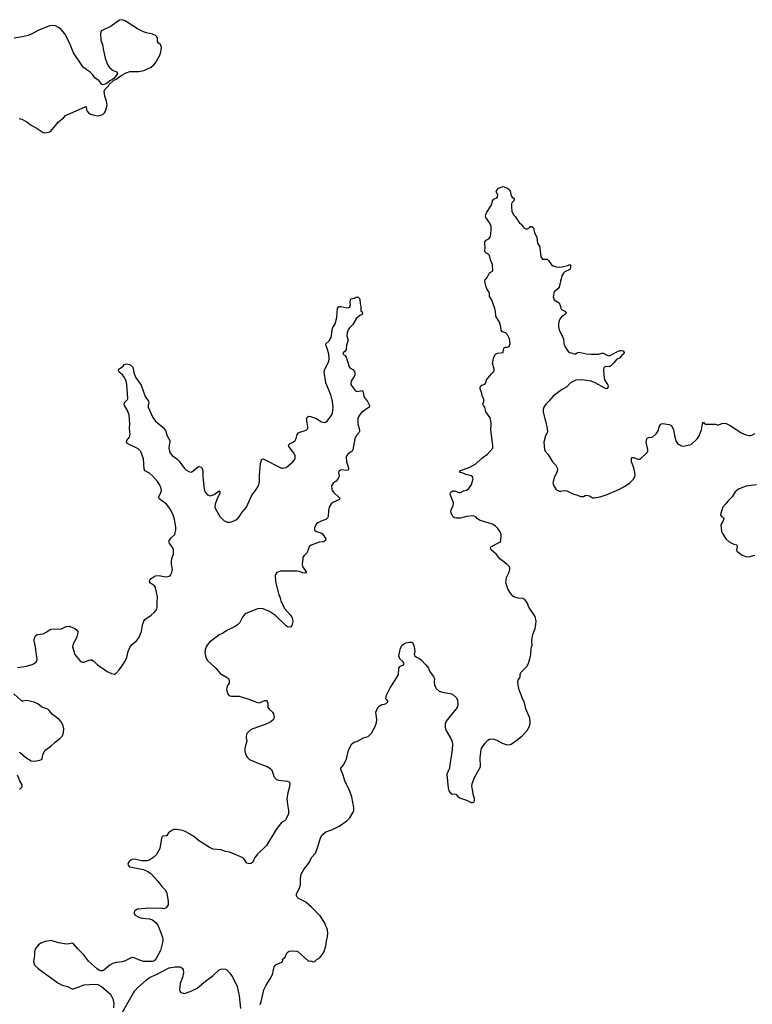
# Model space of a CAD drawing. Header units: inches. Extents: x 1933542 to 2138349, y 524876 to 666658.
# Tile 30 of 81: x 2004199 to 2013855, y 592016 to 604998. Entities that reach past the tile are written whole.
import ezdxf

# ---------------------------------------------------------------- set-up
doc = ezdxf.new("R2010")
doc.units = ezdxf.units.IN
doc.header["$MEASUREMENT"] = 0
for name, color, linetype in [('C0509', 7, 'Continuous'), ('C0519', 7, 'Continuous'), ('C0600', 7, 'Continuous'), ('C0610', 7, 'Continuous')]:
    doc.layers.add(name, color=color, linetype=linetype)

msp = doc.modelspace()

# ---------------------------------------------------------------- linework, layer by layer
at = {"layer": 'C0509', "color": 6, "elevation": 300}
for points in [[(2004170, 596456), (2004290, 596475), (2004365, 596495), (2004392, 596508), (2004415, 596530), (2004428, 596550), (2004431, 596570), (2004415, 596650), (2004408, 596730), (2004391, 596810), (2004393, 596850), (2004410, 596879), (2004430, 596892), (2004510, 596900), (2004550, 596922), (2004586, 596950), (2004610, 596961), (2004750, 596968), (2004810, 596999), (2004850, 597002), (2004887, 596990), (2004925, 596970), (2004951, 596950), (2004966, 596930), (2004963, 596890), (2004947, 596850), (2004903, 596770), (2004895, 596730), (2004928, 596630), (2004990, 596548), (2005012, 596532), (2005030, 596526), (2005050, 596526), (2005110, 596554), (2005130, 596559), (2005150, 596558), (2005170, 596546), (2005230, 596486), (2005290, 596450), (2005350, 596404), (2005410, 596376), (2005450, 596371), (2005470, 596381), (2005510, 596427), (2005546, 596474), (2005590, 596542), (2005612, 596590), (2005630, 596670), (2005653, 596730), (2005678, 596762), (2005740, 596810), (2005768, 596850), (2005806, 596930), (2005819, 597021), (2005836, 597070), (2005850, 597091), (2005930, 597148), (2005970, 597182), (2005995, 597210), (2006005, 597230), (2006012, 597250), (2006010, 597310), (2006014, 597390), (2005990, 597510), (2005974, 597534), (2005925, 597570), (2005909, 597590), (2005916, 597610), (2005934, 597630), (2005970, 597658), (2005990, 597665), (2006030, 597669), (2006130, 597654), (2006150, 597655), (2006170, 597662), (2006185, 597675), (2006204, 597710), (2006213, 597750), (2006199, 597819), (2006198, 597850), (2006206, 597894), (2006225, 597950), (2006228, 598010), (2006208, 598050), (2006175, 598090), (2006167, 598110), (2006167, 598130), (2006194, 598166), (2006246, 598210), (2006259, 598270), (2006258, 598310), (2006239, 598410), (2006220, 598470), (2006184, 598544), (2006153, 598590), (2006133, 598610), (2006050, 598670), (2006035, 598690), (2006035, 598710), (2006057, 598750), (2006068, 598790), (2006061, 598830), (2006043, 598870), (2006017, 598910), (2005950, 598985), (2005910, 599017), (2005854, 599050), (2005839, 599070), (2005831, 599210), (2005802, 599290), (2005790, 599310), (2005760, 599340), (2005735, 599355), (2005650, 599392), (2005621, 599410), (2005608, 599430), (2005612, 599450), (2005645, 599495), (2005653, 599530), (2005648, 599608), (2005650, 599670), (2005640, 599790), (2005616, 599856), (2005580, 599910), (2005575, 599930), (2005580, 599950), (2005620, 599990), (2005623, 600000)], [(2008755, 600000), (2008784, 599964), (2008808, 599910), (2008807, 599890), (2008703, 599817), (2008676, 599784), (2008658, 599750), (2008654, 599726), (2008656, 599670), (2008677, 599590), (2008677, 599570), (2008668, 599550), (2008635, 599510), (2008615, 599470), (2008592, 599328), (2008579, 599310), (2008524, 599270), (2008510, 599250), (2008504, 599230), (2008505, 599170), (2008533, 599090), (2008534, 599066), (2008530, 599059), (2008510, 599055), (2008435, 599065), (2008411, 599050), (2008403, 599030), (2008408, 598990), (2008406, 598970), (2008398, 598950), (2008370, 598915), (2008332, 598888), (2008310, 598850), (2008312, 598810), (2008319, 598790), (2008334, 598770), (2008420, 598690), (2008414, 598670), (2008326, 598634), (2008304, 598616), (2008280, 598570), (2008270, 598526), (2008267, 598450), (2008258, 598430), (2008232, 598408), (2008181, 598390), (2008130, 598364), (2008113, 598350), (2008088, 598310), (2008083, 598290), (2008085, 598270), (2008090, 598263), (2008111, 598250), (2008170, 598234), (2008190, 598218), (2008234, 598154), (2008230, 598130), (2008204, 598116), (2008150, 598109), (2008075, 598085), (2008041, 598070), (2008015, 598050), (2007988, 597972), (2007948, 597932), (2007933, 597907), (2007930, 597886), (2007924, 597824), (2007927, 597790), (2007979, 597710), (2007974, 597706), (2007950, 597701), (2007930, 597703), (2007881, 597721), (2007850, 597727), (2007633, 597727), (2007589, 597711), (2007573, 597687), (2007568, 597670), (2007571, 597589), (2007614, 597410), (2007629, 597389), (2007637, 597357), (2007640, 597330), (2007693, 597230), (2007762, 597150), (2007789, 597110), (2007796, 597090), (2007798, 597062), (2007788, 597012), (2007770, 596989), (2007730, 596995), (2007710, 597007), (2007570, 597143), (2007490, 597197), (2007408, 597230), (2007370, 597236), (2007332, 597230), (2007170, 597164), (2007138, 597130), (2007099, 597050), (2007070, 597018), (2007041, 596999), (2006930, 596944), (2006870, 596904), (2006830, 596887), (2006730, 596814), (2006701, 596790), (2006668, 596750), (2006655, 596730), (2006642, 596690), (2006641, 596650), (2006649, 596610), (2006659, 596579), (2006674, 596550), (2006785, 596450), (2006840, 596380), (2006927, 596330), (2006950, 596310), (2006960, 596290), (2006961, 596250), (2006940, 596220), (2006929, 596191), (2006927, 596170), (2006932, 596132), (2006950, 596094), (2006970, 596083), (2006990, 596079), (2007090, 596077), (2007206, 596046), (2007320, 596000), (2007350, 595993), (2007370, 595995), (2007430, 596022), (2007450, 596022), (2007462, 596010), (2007468, 595988), (2007470, 595930), (2007486, 595906), (2007530, 595867), (2007544, 595844), (2007552, 595808), (2007545, 595770), (2007510, 595742), (2007434, 595706), (2007270, 595650), (2007237, 595630), (2007213, 595607), (2007195, 595585), (2007185, 595550), (2007183, 595530), (2007193, 595487), (2007186, 595454), (2007174, 595430), (2007168, 595390), (2007168, 595350), (2007179, 595310), (2007190, 595290), (2007203, 595270), (2007230, 595246), (2007351, 595190), (2007463, 595150), (2007497, 595130), (2007516, 595110), (2007528, 595090), (2007553, 595013), (2007582, 594982), (2007612, 594972), (2007730, 594957), (2007750, 594950), (2007760, 594930), (2007757, 594883), (2007734, 594806), (2007720, 594730), (2007728, 594650), (2007743, 594570), (2007742, 594530), (2007734, 594506), (2007702, 594450), (2007690, 594437), (2007650, 594412), (2007581, 594319), (2007453, 594110), (2007331, 593990), (2007295, 593945), (2007273, 593890), (2007248, 593872), (2007230, 593868), (2007195, 593875), (2007150, 593941), (2007130, 593953), (2006970, 594021), (2006910, 594033), (2006852, 594052), (2006750, 594063), (2006710, 594079), (2006556, 594176), (2006490, 594233), (2006390, 594291), (2006350, 594310), (2006270, 594321), (2006230, 594319), (2006203, 594310), (2006162, 594278), (2006138, 594242), (2006130, 594238), (2006087, 594233), (2006076, 594224), (2006070, 594208), (2006046, 594070), (2006003, 593990), (2005965, 593955), (2005904, 593916), (2005874, 593906), (2005808, 593908), (2005730, 593927), (2005691, 593929), (2005664, 593916), (2005642, 593898), (2005623, 593870), (2005627, 593850), (2005646, 593830), (2005830, 593792), (2005888, 593768), (2005925, 593745), (2006020, 593640), (2006071, 593571), (2006120, 593520), (2006140, 593480), (2006156, 593370), (2006156, 593344), (2006155, 593330), (2006130, 593288), (2006103, 593277), (2006050, 593282), (2005950, 593278), (2005904, 593284), (2005750, 593272), (2005716, 593250), (2005707, 593230), (2005708, 593210), (2005723, 593190), (2005770, 593165), (2005810, 593154), (2005910, 593144), (2005948, 593128), (2005998, 593090), (2006025, 593050), (2006080, 592900), (2006084, 592870), (2006081, 592830), (2006056, 592724), (2005999, 592621), (2005970, 592590), (2005950, 592581), (2005930, 592579), (2005830, 592579), (2005790, 592592), (2005710, 592631), (2005690, 592634), (2005670, 592631), (2005590, 592591), (2005550, 592577), (2005470, 592567), (2005425, 592555), (2005386, 592534), (2005310, 592467), (2005290, 592459), (2005270, 592458), (2005250, 592464), (2005222, 592482), (2005107, 592587), (2005046, 592670), (2004966, 592746), (2004910, 592815), (2004890, 592821), (2004830, 592810), (2004790, 592814), (2004710, 592827), (2004616, 592856), (2004535, 592845), (2004477, 592823), (2004443, 592797), (2004406, 592750), (2004395, 592710), (2004395, 592665), (2004383, 592577), (2004400, 592530), (2004444, 592490), (2004701, 592301), (2004761, 592270), (2004829, 592249), (2004890, 592222), (2004910, 592220), (2005049, 592271), (2005190, 592283), (2005230, 592276), (2005278, 592250), (2005390, 592153), (2005415, 592115), (2005427, 592090), (2005441, 592030), (2005437, 591970)], [(2005875, 600000), (2005895, 599970), (2005899, 599950), (2005891, 599910), (2005893, 599890), (2005952, 599752), (2005990, 599703), (2006090, 599621), (2006123, 599583), (2006143, 599510), (2006179, 599450), (2006180, 599430), (2006169, 599391), (2006166, 599350), (2006173, 599310), (2006184, 599284), (2006210, 599253), (2006269, 599209), (2006299, 599179), (2006370, 599080), (2006390, 599064), (2006430, 599042), (2006450, 599033), (2006470, 599038), (2006550, 599102), (2006570, 599106), (2006590, 599099), (2006599, 599090), (2006612, 599050), (2006612, 598970), (2006629, 598810), (2006643, 598770), (2006674, 598734), (2006710, 598720), (2006762, 598738), (2006830, 598785), (2006837, 598777), (2006835, 598750), (2006807, 598693), (2006775, 598610), (2006773, 598570), (2006779, 598550), (2006836, 598450), (2006890, 598394), (2006933, 598373), (2006969, 598371), (2006990, 598376), (2007059, 598410), (2007090, 598443), (2007130, 598503), (2007187, 598573), (2007260, 598730), (2007307, 598790), (2007346, 598850), (2007359, 598910), (2007359, 598990), (2007373, 599147), (2007390, 599205), (2007410, 599207), (2007650, 599087), (2007670, 599083), (2007710, 599096), (2007799, 599170), (2007832, 599210), (2007830, 599250), (2007810, 599290), (2007747, 599370), (2007744, 599390), (2007765, 599410), (2007810, 599432), (2007831, 599450), (2007845, 599475), (2007857, 599530), (2007874, 599550), (2007890, 599560), (2007973, 599587), (2007990, 599599), (2007996, 599610), (2007998, 599630), (2007983, 599710), (2007984, 599736), (2007990, 599756), (2008010, 599770), (2008030, 599765), (2008110, 599740), (2008170, 599699), (2008190, 599690), (2008210, 599688), (2008230, 599693), (2008250, 599705), (2008314, 599790), (2008321, 599810), (2008329, 599890), (2008318, 599990), (2008315, 600000)], [(2010000, 599043), (2009999, 599050), (2010000, 599050)], [(2010000, 598426), (2009950, 598427), (2009932, 598432), (2009908, 598450), (2009890, 598483), (2009883, 598510), (2009890, 598547), (2009911, 598589), (2009917, 598630), (2009877, 598730), (2009872, 598750), (2009880, 598770), (2009910, 598788), (2009930, 598788), (2009990, 598764), (2010000, 598764)], [(2007367, 592010), (2007371, 592029), (2007380, 592050), (2007415, 592205), (2007447, 592270), (2007501, 592350), (2007532, 592410), (2007553, 592510), (2007565, 592530), (2007580, 592540), (2007655, 592570), (2007668, 592590), (2007662, 592610), (2007700, 592640), (2007721, 592690), (2007736, 592710), (2007750, 592718), (2007781, 592721), (2007850, 592715), (2007870, 592707), (2008002, 592590), (2008010, 592586), (2008030, 592591), (2008070, 592576), (2008090, 592581), (2008115, 592605), (2008154, 592630), (2008199, 592690), (2008210, 592712), (2008232, 592788), (2008241, 592850), (2008258, 592910), (2008262, 592950), (2008257, 592997), (2008216, 593096), (2008161, 593181), (2008041, 593301), (2007970, 593361), (2007875, 593410), (2007856, 593430), (2007847, 593450), (2007848, 593470), (2007885, 593550), (2007898, 593590), (2007901, 593670), (2007910, 593730), (2007946, 593794), (2008017, 593890), (2008047, 593950), (2008098, 594010), (2008130, 594092), (2008163, 594210), (2008187, 594250), (2008236, 594290), (2008320, 594320), (2008410, 594365), (2008510, 594437), (2008550, 594476), (2008596, 594550), (2008604, 594570), (2008604, 594610), (2008577, 594750), (2008540, 594850), (2008490, 594949), (2008457, 595050), (2008430, 595110), (2008430, 595130), (2008465, 595175), (2008507, 595250), (2008534, 595366), (2008577, 595450), (2008607, 595473), (2008650, 595487), (2008732, 595528), (2008792, 595548), (2008835, 595590), (2008883, 595677), (2008901, 595730), (2008905, 595770), (2008893, 595867), (2008921, 595930), (2008935, 595945), (2008970, 595967), (2009008, 595972), (2009030, 595981), (2009050, 596005), (2009050, 596018), (2009030, 596035), (2009023, 596050), (2009034, 596090), (2009083, 596190), (2009150, 596290), (2009190, 596365), (2009195, 596450), (2009209, 596470), (2009256, 596490), (2009267, 596510), (2009255, 596530), (2009210, 596570), (2009198, 596610), (2009219, 596710), (2009239, 596750), (2009270, 596774), (2009290, 596783), (2009332, 596792), (2009372, 596790), (2009390, 596762), (2009399, 596730), (2009407, 596670), (2009398, 596630), (2009405, 596610), (2009430, 596592), (2009460, 596580), (2009490, 596556), (2009553, 596493), (2009587, 596447), (2009591, 596431), (2009615, 596390), (2009659, 596330), (2009665, 596310), (2009663, 596270), (2009668, 596228), (2009678, 596198), (2009690, 596179), (2009730, 596144), (2009771, 596131), (2009890, 596111), (2009904, 596104), (2009950, 596061), (2009970, 596030), (2009973, 595967), (2009963, 595930), (2009822, 595750), (2009806, 595710), (2009806, 595670), (2009811, 595649), (2009828, 595610), (2009883, 595523), (2009898, 595478), (2009902, 595450), (2009900, 595370), (2009868, 595172), (2009865, 595130), (2009830, 595050), (2009846, 594866), (2009855, 594830), (2009885, 594790), (2009910, 594787), (2009930, 594791), (2009947, 594787), (2009975, 594755), (2010000, 594739)], [(2004190, 595341), (2004210, 595333), (2004279, 595270), (2004350, 595228), (2004390, 595221), (2004465, 595235), (2004494, 595250), (2004503, 595310), (2004535, 595365), (2004610, 595420), (2004667, 595473), (2004730, 595519), (2004762, 595558), (2004778, 595602), (2004781, 595650), (2004771, 595690), (2004750, 595736), (2004720, 595770), (2004630, 595837), (2004589, 595890), (2004570, 595907), (2004490, 595932), (2004436, 595976), (2004390, 595998), (2004310, 596019), (2004290, 596020), (2004250, 596014), (2004230, 596015), (2004220, 596020), (2004123, 596110)], [(2004196, 594850), (2004230, 594883), (2004233, 594910), (2004202, 594962), (2004170, 595038)], [(2005537, 591883), (2005681, 592139), (2005712, 592188), (2005750, 592232), (2005866, 592334), (2005912, 592368), (2006010, 592413), (2006058, 592442), (2006170, 592497), (2006250, 592510), (2006309, 592509), (2006324, 592504), (2006345, 592490), (2006354, 592474), (2006359, 592430), (2006347, 592370), (2006315, 592290), (2006304, 592210), (2006308, 592188), (2006325, 592170), (2006370, 592160), (2006470, 592196), (2006537, 592230), (2006650, 592323), (2006750, 592395), (2006830, 592470), (2006850, 592480), (2006870, 592484), (2006910, 592480), (2006931, 592471), (2006970, 592428), (2007009, 592370), (2007065, 592250), (2007090, 592130), (2007110, 591962)]]:
    msp.add_lwpolyline(points, dxfattribs=at)
at = {"layer": 'C0519', "color": 6, "elevation": 300}
for points in [[(2010000, 599050), (2010130, 599100), (2010210, 599142), (2010290, 599218), (2010364, 599270), (2010433, 599350), (2010435, 599385), (2010409, 599590), (2010412, 599670), (2010408, 599708), (2010398, 599750), (2010342, 599830), (2010328, 599888), (2010310, 599910), (2010305, 599930), (2010318, 599962), (2010318, 599990), (2010313, 600000)], [(2011201, 600000), (2011173, 599967), (2011134, 599930), (2011108, 599890), (2011100, 599860), (2011099, 599830), (2011147, 599630), (2011156, 599570), (2011151, 599549), (2011128, 599510), (2011109, 599430), (2011114, 599330), (2011124, 599310), (2011166, 599266), (2011223, 599170), (2011265, 599125), (2011283, 599090), (2011287, 599070), (2011283, 599037), (2011248, 598970), (2011228, 598890), (2011237, 598850), (2011267, 598810), (2011290, 598791), (2011310, 598783), (2011330, 598781), (2011370, 598791), (2011410, 598787), (2011488, 598748), (2011550, 598731), (2011590, 598711), (2011630, 598711), (2011650, 598726), (2011671, 598731), (2011710, 598719), (2011750, 598696), (2011770, 598695), (2011850, 598709), (2011942, 598738), (2012098, 598802), (2012183, 598850), (2012239, 598890), (2012290, 598938), (2012309, 598990), (2012307, 599030), (2012294, 599090), (2012264, 599170), (2012265, 599215), (2012270, 599225), (2012290, 599225), (2012350, 599202), (2012370, 599205), (2012390, 599216), (2012469, 599290), (2012476, 599304), (2012478, 599330), (2012457, 599430), (2012463, 599470), (2012470, 599481), (2012490, 599490), (2012530, 599493), (2012542, 599498), (2012590, 599539), (2012610, 599570), (2012630, 599640), (2012650, 599667), (2012670, 599676), (2012761, 599661), (2012788, 599648), (2012816, 599590), (2012832, 599492), (2012850, 599438), (2012871, 599411), (2012890, 599396), (2012921, 599381), (2012950, 599376), (2013050, 599396), (2013129, 599470), (2013150, 599501), (2013170, 599545), (2013184, 599590), (2013199, 599670), (2013210, 599691), (2013219, 599679), (2013244, 599664), (2013366, 599666), (2013390, 599656), (2013410, 599657), (2013470, 599678), (2013510, 599676), (2013570, 599644), (2013710, 599550), (2013770, 599525), (2013810, 599515), (2013830, 599515), (2013850, 599519), (2013890, 599543)], [(2010000, 598764), (2010010, 598764), (2010050, 598787), (2010090, 598795), (2010121, 598819), (2010154, 598870), (2010174, 598946), (2010166, 598970), (2010150, 598982), (2010080, 599000), (2010030, 599025), (2010002, 599030), (2010000, 599043)], [(2013910, 598864), (2013770, 598849), (2013672, 598810), (2013630, 598775), (2013590, 598709), (2013531, 598649), (2013506, 598614), (2013466, 598570), (2013439, 598490), (2013436, 598470), (2013450, 598446), (2013478, 598430), (2013471, 598390), (2013450, 598355), (2013442, 598330), (2013443, 598297), (2013450, 598252), (2013462, 598222), (2013509, 598149), (2013550, 598114), (2013610, 598085), (2013653, 598073), (2013656, 598050), (2013648, 598010), (2013651, 597990), (2013720, 597940), (2013770, 597919), (2013810, 597916), (2013890, 597937)], [(2010000, 594739), (2010010, 594733), (2010088, 594708), (2010150, 594679), (2010170, 594676), (2010190, 594685), (2010195, 594705), (2010195, 594730), (2010181, 594770), (2010161, 594870), (2010158, 594890), (2010163, 594923), (2010170, 594950), (2010194, 595006), (2010272, 595148), (2010270, 595270), (2010280, 595370), (2010287, 595390), (2010330, 595454), (2010370, 595501), (2010390, 595513), (2010410, 595516), (2010450, 595514), (2010490, 595501), (2010559, 595459), (2010610, 595441), (2010650, 595439), (2010675, 595445), (2010769, 595511), (2010823, 595557), (2010890, 595631), (2010922, 595698), (2010929, 595731), (2010924, 595790), (2010870, 595910), (2010852, 595990), (2010824, 596050), (2010783, 596163), (2010767, 596230), (2010765, 596270), (2010770, 596291), (2010795, 596330), (2010797, 596363), (2010806, 596390), (2010886, 596474), (2010906, 596514), (2010925, 596570), (2010936, 596630), (2010940, 596710), (2010953, 596750), (2010949, 596810), (2010952, 596848), (2010961, 596890), (2010991, 596970), (2011003, 597023), (2011005, 597070), (2010991, 597130), (2010911, 597251), (2010888, 597310), (2010855, 597355), (2010830, 597368), (2010770, 597370), (2010723, 597383), (2010699, 597399), (2010658, 597450), (2010634, 597494), (2010607, 597573), (2010616, 597644), (2010650, 597715), (2010661, 597750), (2010660, 597770), (2010651, 597790), (2010621, 597821), (2010528, 597888), (2010485, 597945), (2010415, 598010), (2010403, 598030), (2010410, 598050), (2010517, 598103), (2010530, 598110), (2010541, 598130), (2010547, 598190), (2010545, 598210), (2010530, 598245), (2010500, 598290), (2010470, 598321), (2010430, 598347), (2010270, 598396), (2010235, 598415), (2010210, 598444), (2010190, 598453), (2010170, 598456), (2010090, 598450), (2010010, 598425), (2010000, 598426)]]:
    msp.add_lwpolyline(points, dxfattribs=at)
at = {"layer": 'C0600', "color": 6}
for points, elevation in [([(2004190, 603697), (2004228, 603688), (2004293, 603650), (2004350, 603608), (2004430, 603565), (2004510, 603512), (2004530, 603506), (2004585, 603515), (2004610, 603528), (2004710, 603650), (2004776, 603704), (2004804, 603736), (2004945, 603795), (2005070, 603853), (2005075, 603850), (2005080, 603810), (2005087, 603790), (2005105, 603770), (2005133, 603753), (2005180, 603740), (2005230, 603732), (2005262, 603738), (2005293, 603750), (2005317, 603770), (2005329, 603790), (2005351, 603870), (2005343, 603923), (2005320, 603990), (2005311, 604050), (2005323, 604077), (2005370, 604127), (2005378, 604142), (2005440, 604200), (2005466, 604210), (2005538, 604262), (2005601, 604299), (2005650, 604317), (2005770, 604315), (2005834, 604326), (2005930, 604370), (2005962, 604398), (2005990, 604430), (2006048, 604530), (2006059, 604570), (2006068, 604630), (2006056, 604670), (2006029, 604690), (2006016, 604710), (2006015, 604750), (2006008, 604770), (2005988, 604788), (2005950, 604805), (2005870, 604823), (2005830, 604837), (2005750, 604879), (2005590, 604984), (2005550, 604998), (2005516, 604990), (2005406, 604914), (2005284, 604856), (2005275, 604845), (2005266, 604814), (2005270, 604730), (2005290, 604670), (2005303, 604590), (2005327, 604490), (2005348, 604428), (2005364, 604390), (2005390, 604358), (2005430, 604328), (2005481, 604310), (2005486, 604290), (2005474, 604266), (2005439, 604221), (2005415, 604205), (2005387, 604193), (2005355, 604165), (2005330, 604150), (2005290, 604141), (2005276, 604150), (2005245, 604190), (2005190, 604230), (2005161, 604270), (2005123, 604310), (2005045, 604365), (2005025, 604385), (2004910, 604561), (2004855, 604695), (2004793, 604813), (2004744, 604870), (2004710, 604896), (2004670, 604915), (2004630, 604923), (2004590, 604915), (2004450, 604861), (2004360, 604810), (2004310, 604790), (2004231, 604771), (2004126, 604754)], 400), ([(2008315, 600000), (2008301, 600050), (2008234, 600210), (2008211, 600350), (2008219, 600390), (2008273, 600490), (2008280, 600530), (2008275, 600590), (2008257, 600650), (2008233, 600710), (2008240, 600730), (2008276, 600764), (2008303, 600810), (2008322, 600930), (2008356, 600990), (2008381, 601070), (2008390, 601190), (2008402, 601210), (2008410, 601218), (2008430, 601218), (2008510, 601201), (2008538, 601202), (2008549, 601211), (2008557, 601243), (2008554, 601270), (2008558, 601310), (2008570, 601318), (2008613, 601327), (2008630, 601338), (2008650, 601342), (2008674, 601330), (2008682, 601310), (2008685, 601250), (2008697, 601217), (2008694, 601154), (2008710, 601152), (2008718, 601130), (2008711, 601110), (2008683, 601097), (2008639, 601061), (2008590, 600978), (2008545, 600935), (2008527, 600910), (2008514, 600870), (2008510, 600830), (2008530, 600770), (2008508, 600712), (2008502, 600650), (2008490, 600629), (2008466, 600610), (2008458, 600590), (2008490, 600571), (2008502, 600550), (2008540, 600420), (2008550, 600406), (2008590, 600385), (2008610, 600358), (2008618, 600338), (2008618, 600310), (2008568, 600230), (2008564, 600210), (2008565, 600190), (2008605, 600130), (2008630, 600102), (2008650, 600094), (2008710, 600111), (2008720, 600100), (2008727, 600087), (2008737, 600030), (2008748, 600008), (2008755, 600000)], 300), ([(2005623, 600000), (2005626, 600010), (2005612, 600190), (2005603, 600230), (2005580, 600280), (2005555, 600315), (2005509, 600350), (2005501, 600370), (2005505, 600390), (2005562, 600430), (2005574, 600450), (2005610, 600459), (2005651, 600450), (2005690, 600415), (2005705, 600345), (2005725, 600285), (2005798, 600178), (2005855, 600030), (2005875, 600000)], 300)]:
    msp.add_lwpolyline(points, dxfattribs=dict(at, elevation=elevation))
at = {"layer": 'C0610', "color": 6, "elevation": 300}
msp.add_lwpolyline([(2010313, 600000), (2010298, 600030), (2010292, 600070), (2010270, 600130), (2010267, 600150), (2010277, 600170), (2010290, 600181), (2010330, 600191), (2010344, 600210), (2010350, 600251), (2010417, 600330), (2010441, 600350), (2010452, 600368), (2010452, 600390), (2010429, 600470), (2010449, 600550), (2010470, 600590), (2010497, 600603), (2010572, 600608), (2010577, 600650), (2010586, 600674), (2010600, 600680), (2010630, 600681), (2010650, 600691), (2010664, 600730), (2010656, 600790), (2010630, 600845), (2010601, 600870), (2010563, 600883), (2010544, 600904), (2010540, 600950), (2010521, 601010), (2010473, 601090), (2010470, 601150), (2010462, 601190), (2010420, 601300), (2010393, 601350), (2010390, 601386), (2010381, 601410), (2010356, 601450), (2010341, 601490), (2010329, 601550), (2010334, 601566), (2010361, 601599), (2010390, 601662), (2010430, 601682), (2010435, 601690), (2010432, 601770), (2010403, 601830), (2010393, 601890), (2010370, 601909), (2010342, 601922), (2010332, 601932), (2010330, 601946), (2010334, 601990), (2010328, 602050), (2010329, 602070), (2010349, 602090), (2010384, 602110), (2010398, 602130), (2010410, 602172), (2010415, 602230), (2010411, 602271), (2010397, 602317), (2010345, 602390), (2010338, 602410), (2010342, 602430), (2010358, 602462), (2010414, 602550), (2010423, 602570), (2010430, 602610), (2010450, 602630), (2010487, 602650), (2010497, 602663), (2010500, 602690), (2010479, 602730), (2010487, 602750), (2010510, 602775), (2010570, 602798), (2010630, 602776), (2010650, 602761), (2010667, 602730), (2010671, 602690), (2010679, 602670), (2010690, 602656), (2010706, 602646), (2010718, 602630), (2010710, 602608), (2010690, 602588), (2010681, 602570), (2010679, 602530), (2010686, 602470), (2010710, 602422), (2010730, 602405), (2010793, 602313), (2010810, 602301), (2010850, 602250), (2010870, 602242), (2010890, 602242), (2010921, 602259), (2010930, 602271), (2010950, 602271), (2010970, 602252), (2010985, 602190), (2011014, 602130), (2011024, 602050), (2011050, 602011), (2011056, 601990), (2011070, 601872), (2011090, 601841), (2011150, 601839), (2011170, 601821), (2011210, 601768), (2011232, 601752), (2011270, 601739), (2011316, 601736), (2011350, 601738), (2011422, 601758), (2011450, 601771), (2011457, 601757), (2011461, 601730), (2011456, 601710), (2011441, 601699), (2011386, 601674), (2011366, 601654), (2011350, 601630), (2011325, 601550), (2011309, 601471), (2011294, 601450), (2011245, 601410), (2011230, 601350), (2011237, 601317), (2011245, 601305), (2011310, 601263), (2011324, 601230), (2011333, 601190), (2011351, 601171), (2011394, 601150), (2011402, 601130), (2011383, 601110), (2011341, 601079), (2011318, 601050), (2011309, 601030), (2011301, 600990), (2011300, 600950), (2011309, 600910), (2011366, 600790), (2011370, 600730), (2011377, 600710), (2011410, 600650), (2011430, 600625), (2011450, 600610), (2011510, 600593), (2011530, 600594), (2011552, 600608), (2011570, 600613), (2011590, 600612), (2011670, 600594), (2011732, 600588), (2011830, 600590), (2011870, 600602), (2011890, 600602), (2011950, 600571), (2011970, 600568), (2011990, 600573), (2012050, 600610), (2012110, 600635), (2012130, 600636), (2012152, 600630), (2012165, 600610), (2012157, 600590), (2012141, 600579), (2012110, 600541), (2012063, 600517), (2012030, 600475), (2011990, 600435), (2011970, 600422), (2011930, 600426), (2011910, 600420), (2011900, 600410), (2011892, 600390), (2011897, 600310), (2011909, 600249), (2011947, 600190), (2011955, 600170), (2011953, 600147), (2011943, 600137), (2011930, 600133), (2011910, 600141), (2011784, 600210), (2011730, 600231), (2011610, 600248), (2011530, 600245), (2011458, 600210), (2011410, 600159), (2011340, 600120), (2011230, 600034), (2011201, 600000)], dxfattribs=at)

doc.saveas('drawing.dxf')
